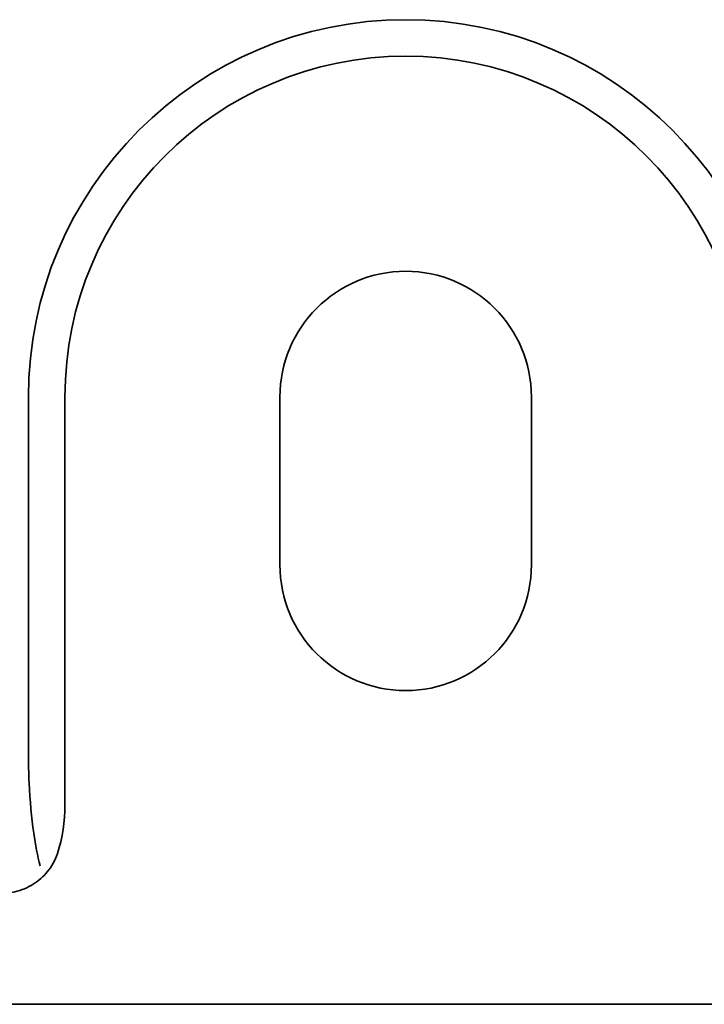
# Model space of a CAD drawing. Header units: millimetres. Extents: x -53858 to 733, y -20463 to 1307.
# Tile 50 of 256: x -51931.75 to -51928.49, y -15914.82 to -15910.14. Entities that reach past the tile are written whole.
import ezdxf

# ---------------------------------------------------------------- set-up
doc = ezdxf.new("R2010")
doc.units = ezdxf.units.MM
doc.layers.add('_HVAC_urzadzenia', color=251, linetype='Continuous', lineweight=35)

# ---------------------------------------------------------------- blocks, each defined once
blk = doc.blocks.new('A$C41852E73')
at = {"linetype": 'Continuous'}
for p, q in [((22.9703, 2.8915), (22.9703, 1.1942)), ((23.1442, 2.8915), (23.1442, 0.9502)), ((24.1684, 2.8915), (24.1684, 2.0928)), ((25.3664, 2.0928), (25.3664, 2.8915)), ((22.4635, 0), (27.0713, 0))]:
    blk.add_line(p, q, dxfattribs=at)
for centre, radius, start, end in [((24.7674, 2.8915), 1.7971, 0, 180), ((24.7674, 2.8915), 1.6232, 0, 180), ((24.7674, 2.8915), 0.599, 0, 180), ((24.7674, 2.0928), 0.599, 180, 0)]:
    blk.add_arc(centre, radius, start, end, dxfattribs=at)
for points, knots in [([(23.0256, 0.659), (23.0142, 0.7061), (23.0041, 0.7592), (22.9853, 0.8893), (22.9777, 0.9704), (22.9714, 1.0997), (22.9706, 1.1468), (22.9704, 1.1942)], [0, 0, 0, 0, 0.330236, 0.330236, 0.759533, 0.759533, 1, 1, 1, 1]), ([(23.1089, 0.718), (23.0985, 0.6863), (23.0816, 0.6562), (23.0413, 0.608), (23.0184, 0.5882), (22.9666, 0.5557), (22.9367, 0.5431), (22.8826, 0.5299), (22.8585, 0.527), (22.8346, 0.5269)], [0, 0, 0, 0, 0.282524, 0.282524, 0.531503, 0.531503, 0.798898, 0.798898, 1, 1, 1, 1])]:
    blk.add_open_spline(points, degree=3, knots=knots, dxfattribs=at)
blk.add_open_spline([(23.1442, 0.9501), (23.1442, 0.8711), (23.133, 0.7923), (23.1091, 0.7179)], degree=3, dxfattribs=at)

msp = doc.modelspace()

# ---------------------------------------------------------------- block references
at = {"layer": '_HVAC_urzadzenia'}
msp.add_blockref('A$C41852E73', (-51954.6775, -15914.8244), dxfattribs=at)

doc.saveas('drawing.dxf')
